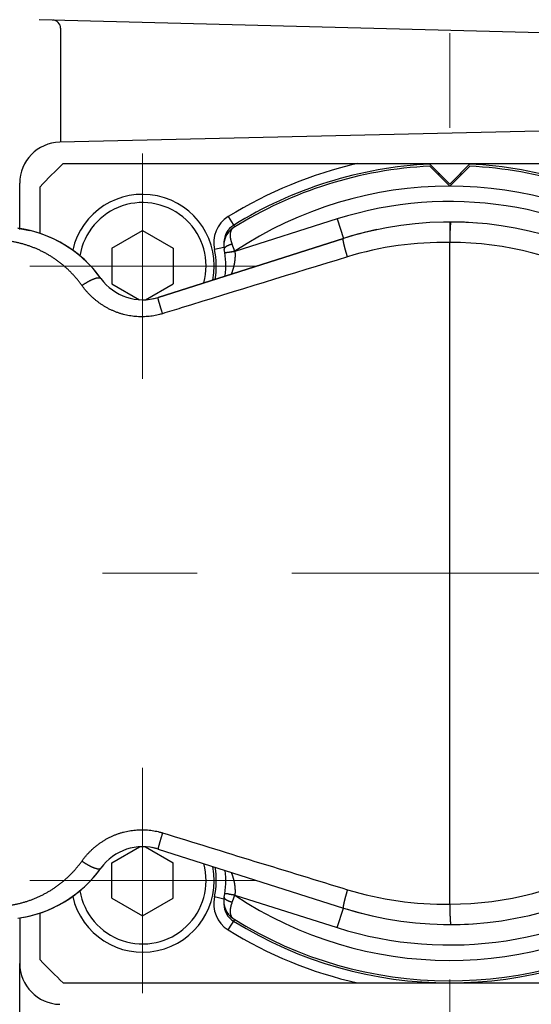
# Model space of a CAD drawing. Header units: millimetres. Extents: x 0 to 1735, y 0 to 1188.
# Tile 28 of 139: x 799 to 824, y 359 to 407. Entities that reach past the tile are written whole.
import ezdxf

# ---------------------------------------------------------------- set-up
doc = ezdxf.new("R2010")
doc.units = ezdxf.units.MM
doc.header["$LTSCALE"] = 0.727559
doc.linetypes.add('CENTER', pattern=[50.8, 31.75, -6.35, 6.35, -6.35])
for name, color, linetype in [('NoLayerName_001', 7, 'Continuous'), ('NoLayerName_004', 7, 'Continuous'), ('NoLayerName_007', 7, 'Continuous')]:
    doc.layers.add(name, color=color, linetype=linetype)
doc.styles.get("Standard").update_dxf_attribs({"font": 'txt', "bigfont": 'extfont2'})
doc.dimstyles.get("Standard").update_dxf_attribs({"dimtxt": 2.5, "dimasz": 2.5, "dimexe": 1, "dimexo": 1, "dimtad": 1, "dimdec": 3, "dimzin": 0, "dimdsep": 46, "dimtxsty": 'Standard', "dimcen": 2.5, "dimadec": 3, "dimazin": 0, "dimtfac": 0.75, "dimtdec": 3, "dimtmove": 0, "dimatfit": 3, "dimfxl": 1, "dimarcsym": 0})

# ---------------------------------------------------------------- blocks, each defined once
blk = doc.blocks.new('DIM_0006')
at = {"color": 3, "linetype": 'Continuous', "lineweight": 13}
blk.add_arc((47.298, 51.298), 47.298, 0, 270, dxfattribs=at)
blk = doc.blocks.new('_OPEN30')
at = {"color": 0, "linetype": 'ByBlock', "lineweight": -2}
for p, q in [((-1, 0.267949), (0, 0)), ((0, 0), (-1, -0.267949)), ((0, 0), (-1, 0))]:
    blk.add_line(p, q, dxfattribs=at)
blk = doc.blocks.new('*D128')
at = {"layer": 'Defpoints', "color": 0}
for p in [(789.876, 380), (789.976, 380), (820, 337.169), (820, 337.069), (775.496, 302.917)]:
    blk.add_point(p, dxfattribs=at)
at = {"layer": 'NoLayerName_001', "color": 0, "linetype": 'Continuous', "lineweight": 13}
for p, q in [((785.876, 380), (726.993, 380)), ((820, 333.069), (820, 286.993))]:
    blk.add_line(p, q, dxfattribs=at)
blk.add_arc((820, 380), 89.007, 183.86305, 266.13695, dxfattribs=at)
at = {"layer": 'NoLayerName_001', "color": 0, "lineweight": 13, "xscale": 6, "yscale": 6, "zscale": 6}
for p, rotation in [((730.993, 380), 91.93152412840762), ((820, 290.993), 358.0684758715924)]:
    blk.add_blockref('_OPEN30', p, dxfattribs=dict(at, rotation=rotation))
at = {"layer": 'NoLayerName_001', "color": 0, "lineweight": 13, "insert": (759.844, 330.612), "char_height": 14, "attachment_point": 5, "rotation": 309.3857}
blk.add_mtext('\\W0.8000;90%%d', dxfattribs=at)

msp = doc.modelspace()

# ---------------------------------------------------------------- linework, layer by layer
at = {"layer": 'NoLayerName_001', "color": 4, "linetype": 'CENTER', "lineweight": 13}
for p, q in [((820, 337.0690801), (820, 411.39703013)), ((872.34296509, 380), (745.87551332, 380))]:
    msp.add_line(p, q, dxfattribs=at)
at = {"layer": 'NoLayerName_001', "color": 7, "linetype": 'Continuous', "lineweight": 25}
for p, q in [((844.02617695, 405.87331991), (799.94730343, 407.02756583)), ((801, 406.61033725), (801, 401.04651163)), ((803.5, 395.8660254), (805, 396.73205081)), ((805, 396.73205081), (806.5, 395.8660254)), ((803.5, 395.8660254), (803.5, 394.1339746)), ((806.5, 395.8660254), (806.5, 394.1339746)), ((803.5, 394.1339746), (804.85009217, 393.35449852)), ((805.14990783, 393.35449852), (806.5, 394.1339746)), ((803.5, 365.8660254), (804.85009217, 366.64550148)), ((805.14990783, 366.64550148), (806.5, 365.8660254)), ((803.5, 364.1339746), (803.5, 365.8660254)), ((806.5, 364.1339746), (806.5, 365.8660254)), ((803.5, 364.1339746), (805, 363.26794919)), ((805, 363.26794919), (806.5, 364.1339746)), ((799, 295.76832751), (799, 360.95402913))]:
    msp.add_line(p, q, dxfattribs=at)
at = {"layer": 'NoLayerName_001', "color": 4, "linetype": 'Continuous', "lineweight": 25}
for p, q in [((846.95350094, 402.1151977), (800.95350094, 401.04543025)), ((799, 396.79037851), (799, 399.04597087)), ((799, 363.17331742), (799, 360.95402913))]:
    msp.add_line(p, q, dxfattribs=at)
at = {"layer": 'NoLayerName_001', "color": 110, "linetype": 'CENTER', "lineweight": 13}
for p, q in [((805, 389.5), (805, 400.5)), ((799.5, 395), (810.5, 395)), ((805, 370.5), (805, 359.5)), ((799.5, 365), (810.5, 365))]:
    msp.add_line(p, q, dxfattribs=at)
at = {"layer": 'NoLayerName_001', "color": 7, "linetype": 'Continuous', "lineweight": 25}
for centre, radius, start, end in [((800.6, 406.61033725), 0.4, 0, 88.5), ((805, 395), 3.5, 348.767041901, 167.197430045), ((805, 395), 3.1, 344.603660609, 170.694383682), ((805, 365), 3.5, 192.802569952, 11.2329581), ((805, 365), 3.1, 189.305616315, 15.396339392)]:
    msp.add_arc(centre, radius, start, end, dxfattribs=at)
at = {"layer": 'NoLayerName_001', "color": 4, "linetype": 'Continuous', "lineweight": 25}
for centre, start, end in [((801, 399.04597087), 91.332219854, 180), ((801, 360.95402913), 180, 268.667780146)]:
    msp.add_arc(centre, 2, start, end, dxfattribs=at)
at = {"layer": 'NoLayerName_004', "color": 6, "linetype": 'Continuous', "lineweight": 25}
for p, q in [((798.90381302, 396.84455878), (799.48244782, 396.73619825)), ((814.80337836, 396.34373346), (805.75752502, 393.46753157)), ((820, 363.85), (820, 396.15)), ((805.75752502, 366.53246843), (814.80337836, 363.65626654)), ((798.90381314, 363.15544124), (799.46641546, 363.26))]:
    msp.add_line(p, q, dxfattribs=at)
for centre, radius, start, end in [((820, 380), 17.15, 32.330944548, 107.638481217), ((798.09004342, 390.9), 6, 35.616206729, 82.216343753), ((819.70268727, 380.07584517), 16.0766123, 88.940340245, 106.989534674), ((820, 380), 16.15, 32.330944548, 90), ((805, 395.85), 2.5, 215.616206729, 287.638481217), ((820, 380), 16.15, 270, 327.799932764), ((820, 380), 17.15, 252.361518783, 327.799932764), ((2035.17897391, 4348.59153732), 4166.70347644, 252.8420799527, 252.9719926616), ((805, 364.15), 2.5, 72.361518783, 144.383793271), ((798.09004342, 369.1), 6, 277.783657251, 324.383793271), ((819.70268712, 379.92415376), 16.07661122, 253.010464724, 271.059660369)]:
    msp.add_arc(centre, radius, start, end, dxfattribs=at)
for points, knots in [([(820.05172525, 397.149922), (820.04895532, 397.14511562), (820.04207706, 397.136151), (820.04001806, 397.11925926), (820.03671268, 397.10300542), (820.03446155, 397.08633155), (820.03242383, 397.06976327), (820.03058628, 397.05317156), (820.02889629, 397.0365343), (820.02734251, 397.01985621), (820.02590461, 397.00315288), (820.02456529, 396.98643798), (820.02330444, 396.96972248), (820.02211384, 396.95301133), (820.02098938, 396.93630461), (820.01992569, 396.91960075), (820.01891771, 396.90289812), (820.01796029, 396.88619513), (820.01704835, 396.86949017), (820.01617657, 396.8527819), (820.01534072, 396.83606964), (820.01453973, 396.81935333), (820.01377208, 396.80263344), (820.01279115, 396.78033544), (820.01164141, 396.75245762), (820.01037285, 396.71899932), (820.00920367, 396.68553828), (820.00812497, 396.65207623), (820.00712958, 396.61861343), (820.00620975, 396.58514954), (820.00521651, 396.54610656), (820.00418016, 396.50148309), (820.00325708, 396.45685655), (820.00253596, 396.41780606), (820.00197796, 396.38433286), (820.00148159, 396.3508586), (820.00104674, 396.3173835), (820.00068145, 396.28390769), (820.00037835, 396.25043136), (820.00025292, 396.22811331), (820.00018063, 396.21695438)], [0, 0, 0, 0, 0.01664223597, 0.03295266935, 0.04991359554, 0.06667326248, 0.08332870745, 0.10001776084, 0.11674477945, 0.13349862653, 0.15026767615, 0.16703988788, 0.18380377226, 0.20055650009, 0.21730025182, 0.23403720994, 0.25076950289, 0.26749920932, 0.28422836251, 0.30095894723, 0.31769215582, 0.33442776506, 0.3511653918, 0.36790464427, 0.40138640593, 0.43486977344, 0.46835150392, 0.50183063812, 0.53530795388, 0.56878421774, 0.6022601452, 0.65247474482, 0.70269056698, 0.73616824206, 0.76964612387, 0.8031240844, 0.83660200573, 0.87007981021, 0.90355746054, 0.93703495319, 0.93703495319, 0.93703495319, 0.93703495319]), ([(802.03794508, 394.05051846), (802.00600077, 394.09378546), (801.94304194, 394.1810737), (801.84283026, 394.30773628), (801.73925179, 394.43176413), (801.63179497, 394.5525686), (801.52074272, 394.67014142), (801.40616466, 394.78431844), (801.28818815, 394.89497825), (801.16691858, 395.001988), (801.0424728, 395.10523916), (800.91497251, 395.204645), (800.78453314, 395.30011912), (800.65127064, 395.39157598), (800.51530074, 395.47892984), (800.37673927, 395.562095), (800.23570232, 395.64098536), (800.09230861, 395.71551435), (799.94668605, 395.78560745), (799.79896364, 395.85118872), (799.64927078, 395.91218214), (799.49773685, 395.96851172), (799.34449116, 396.02010109), (799.18966387, 396.06687506), (799.03339342, 396.10875088), (798.87584383, 396.14566898), (798.71719966, 396.17759073), (798.55765093, 396.2044503), (798.39739071, 396.22625905), (798.23660267, 396.24274453), (798.07550522, 396.25469094), (797.96790589, 396.25752781), (797.9141615, 396.25958552)], [0, 0, 0, 0, 0.1613451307, 0.3228222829, 0.4844053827, 0.6460674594, 0.8077811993, 0.9695194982, 1.1312560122, 1.2929663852, 1.4546419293, 1.6162874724, 1.7779079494, 1.9395082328, 2.1010935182, 2.2626697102, 2.4242438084, 2.5858228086, 2.7474099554, 2.9090083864, 3.0706225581, 3.2322586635, 3.3939250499, 3.5556326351, 3.7173937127, 3.8791957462, 4.0410038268, 4.2027829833, 4.364499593, 4.5261220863, 4.6876216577, 4.8489729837, 4.8489729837, 4.8489729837, 4.8489729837]), ([(814.79550937, 396.28312661), (814.7951426, 396.28971318), (814.79458753, 396.30359282), (814.79232996, 396.32522594), (814.80056988, 396.33759368), (814.80337837, 396.34373344)], [0, 0, 0, 0, 0.019790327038, 0.042224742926, 0.062479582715, 0.062479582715, 0.062479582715, 0.062479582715]), ([(815.00514906, 395.45084419), (815.00112324, 395.46388917), (814.99304057, 395.48997093), (814.9811002, 395.52915143), (814.97124632, 395.56183266), (814.9634344, 395.58799951), (814.9576101, 395.60763479), (814.95182164, 395.62728021), (814.94606962, 395.64693565), (814.94035481, 395.66660102), (814.93467791, 395.68627623), (814.92903965, 395.70596119), (814.92344076, 395.72565581), (814.91788197, 395.74536), (814.91236398, 395.76507366), (814.90688758, 395.78479676), (814.90145313, 395.80452958), (814.8960625, 395.82427354), (814.89071813, 395.84403088), (814.88542221, 395.86380404), (814.880177, 395.88359548), (814.87498472, 395.90340767), (814.8698476, 395.92324306), (814.86476803, 395.94310356), (814.8597491, 395.96298805), (814.85479575, 395.98289187), (814.84991378, 396.00280719), (814.84510919, 396.02272545), (814.84038787, 396.04263808), (814.8357561, 396.06253663), (814.83121737, 396.0824181), (814.8267773, 396.10229798), (814.8224569, 396.12221443), (814.81827154, 396.14221747), (814.81423705, 396.16235858), (814.8103705, 396.18268125), (814.80670237, 396.20315371), (814.80328345, 396.22363657), (814.80022749, 396.24389469), (814.79750907, 396.26368198), (814.79620677, 396.27672884), (814.79550937, 396.28312661)], [0, 0, 0, 0, 0.04095616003, 0.08191622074, 0.12287824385, 0.14335940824, 0.16384036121, 0.184320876, 0.20480072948, 0.22527970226, 0.24575757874, 0.26623414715, 0.2867091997, 0.30718253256, 0.32765394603, 0.34812324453, 0.36859033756, 0.38905632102, 0.4095230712, 0.42999249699, 0.45046652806, 0.47094711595, 0.49143623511, 0.51193588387, 0.53244640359, 0.55296045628, 0.57346853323, 0.5939611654, 0.61442892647, 0.63486243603, 0.65525250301, 0.67560763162, 0.69597119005, 0.71639104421, 0.73691562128, 0.75759397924, 0.77845156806, 0.79931003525, 0.81988995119, 0.839913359, 0.85922035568, 0.85922035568, 0.85922035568, 0.85922035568]), ([(820.00018063, 396.21695438), (820.00013588, 396.20579535), (820.0000171, 396.18347738), (820.00001546, 396.16115909), (820, 396.15)], [0, 0, 0, 0, 0.033477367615, 0.066954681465, 0.066954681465, 0.066954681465, 0.066954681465]), ([(815.00514906, 395.45084419), (812.29596301, 394.61810448), (809.28476992, 393.69604038), (806.27576875, 392.76686015), (805.97485767, 392.67397771)], [0, 0, 0, 0, 8.5028407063, 9.4476008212, 9.4476008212, 9.4476008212, 9.4476008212]), ([(802.03794508, 394.05051846), (802.04599481, 394.05609814), (802.06206383, 394.06730511), (802.08636185, 394.08383805), (802.11077834, 394.10020323), (802.13533266, 394.11636723), (802.16001784, 394.13233449), (802.18483399, 394.14809929), (802.2097793, 394.16365863), (802.23485247, 394.1790088), (802.26005209, 394.19414627), (802.28537678, 394.20906741), (802.31082506, 394.22376883), (802.33639586, 394.23824635), (802.36208671, 394.25249878), (802.38790271, 394.26651256), (802.41385916, 394.28025614), (802.43996956, 394.29370149), (802.46624792, 394.30681968), (802.49270813, 394.319582), (802.51936413, 394.33195969), (802.54622981, 394.34392398), (802.57331913, 394.35544604), (802.60064591, 394.36649732), (802.62822207, 394.37704725), (802.65603221, 394.3870604), (802.68402951, 394.39646527), (802.71213185, 394.40517097), (802.74025048, 394.41306595), (802.76838184, 394.42013221), (802.79682588, 394.42607029), (802.82616748, 394.43027649), (802.85675117, 394.43221448), (802.88819468, 394.43151832), (802.91869816, 394.42625248), (802.94778296, 394.41588973), (802.96061978, 394.40059563), (802.96765733, 394.39411586)], [0, 0, 0, 0, 0.0293833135, 0.0587725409, 0.0881663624, 0.1175635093, 0.146962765, 0.176362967, 0.2057630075, 0.2351618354, 0.2645584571, 0.2939519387, 0.3233414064, 0.3527260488, 0.382105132, 0.4114785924, 0.4408476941, 0.4702147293, 0.499583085, 0.5289573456, 0.5583433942, 0.5877485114, 0.6171814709, 0.6466526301, 0.6761740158, 0.7057520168, 0.7353199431, 0.7647708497, 0.7940020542, 0.822927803, 0.8517718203, 0.8811405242, 0.9117574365, 0.9436693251, 0.9751053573, 1.0048375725, 1.0335365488, 1.0335365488, 1.0335365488, 1.0335365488]), ([(805.97485963, 392.67397405), (805.9274036, 392.66046567), (805.83282345, 392.63190043), (805.68836303, 392.59818696), (805.54258111, 392.56992488), (805.39551465, 392.54814136), (805.24756747, 392.53260948), (805.09904488, 392.52344007), (804.95027824, 392.5206502), (804.80158172, 392.52429522), (804.65325025, 392.5343686), (804.50554604, 392.5507752), (804.35871548, 392.57343616), (804.21300401, 392.60226855), (804.068657, 392.63719063), (803.92592001, 392.67812082), (803.78503726, 392.72497658), (803.64625139, 392.77768234), (803.50977865, 392.83610845), (803.37582365, 392.90011949), (803.24459021, 392.96958297), (803.11628181, 393.04436581), (802.9911024, 393.12433567), (802.86925472, 393.20935839), (802.75094994, 393.29930396), (802.63638705, 393.39400524), (802.52572769, 393.49323834), (802.41916274, 393.59679957), (802.31681283, 393.70443203), (802.21905549, 393.81606808), (802.12531293, 393.93093753), (802.06743506, 394.0109682), (802.03794497, 394.05051869)], [0, 0, 0, 0, 0.1480235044, 0.2963009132, 0.4447847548, 0.593422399, 0.7421582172, 0.8909357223, 1.0396996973, 1.1883992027, 1.3370191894, 1.4855811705, 1.6341020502, 1.7825927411, 1.9310595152, 2.0795053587, 2.2279313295, 2.3763401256, 2.524746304, 2.6731644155, 2.8216043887, 2.9700727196, 3.1185736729, 3.2671104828, 3.415686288, 3.564292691, 3.712900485, 3.8614733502, 4.0099705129, 4.1583482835, 4.3065615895, 4.4545655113, 4.4545655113, 4.4545655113, 4.4545655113]), ([(805.97485963, 392.67397405), (805.96943331, 392.69147053), (805.95855468, 392.72645547), (805.94239252, 392.77898128), (805.92632835, 392.83153755), (805.91171122, 392.87974743), (805.89851461, 392.92360202), (805.88671476, 392.9630932), (805.87499658, 393.00260755), (805.86465934, 393.03775443), (805.85567822, 393.06852754), (805.84802643, 393.09492016), (805.84042379, 393.12132959), (805.83287343, 393.14775581), (805.82538421, 393.17419867), (805.81796526, 393.2006566), (805.81062618, 393.22712807), (805.80458223, 393.24920141), (805.79979827, 393.26687032), (805.79623855, 393.28013066), (805.79270897, 393.29340358), (805.78921183, 393.30669231), (805.78574927, 393.32000006), (805.78232395, 393.33332953), (805.77893834, 393.34667875), (805.77560868, 393.36004289), (805.77235429, 393.37341235), (805.76919586, 393.3867756), (805.7661481, 393.40012394), (805.76323701, 393.41349072), (805.76040906, 393.42699573), (805.75820514, 393.44046427), (805.75531988, 393.45402604), (805.75708766, 393.46302503), (805.75751234, 393.46757149)], [0, 0, 0, 0, 0.05495585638, 0.1099117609, 0.16486819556, 0.21982533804, 0.26104291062, 0.30225946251, 0.34347438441, 0.38468867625, 0.41216592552, 0.4396450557, 0.46712697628, 0.49461175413, 0.52209606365, 0.54957578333, 0.57704685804, 0.60450594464, 0.61823315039, 0.63196210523, 0.6456954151, 0.65943570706, 0.67318563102, 0.68694786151, 0.70072329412, 0.71450108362, 0.72826582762, 0.74200237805, 0.75569591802, 0.7693375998, 0.78305407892, 0.79704403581, 0.81041556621, 0.82411432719, 0.82411432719, 0.82411432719, 0.82411432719]), ([(802.03794521, 365.9494818), (802.06743543, 365.98903205), (802.12531353, 366.06906222), (802.21905648, 366.1839308), (802.31681418, 366.29556598), (802.4191644, 366.4031977), (802.52572962, 366.50675847), (802.63638921, 366.60599152), (802.75095229, 366.70069329), (802.86925712, 366.79064002), (802.99110482, 366.87566433), (803.11628421, 366.95563587), (803.24459251, 367.03042011), (803.37582576, 367.09988437), (803.50978045, 367.1638952), (803.64625273, 367.22231978), (803.78503802, 367.27502234), (803.92592023, 367.32187291), (804.06865669, 367.36279689), (804.21300328, 367.39771272), (804.35871457, 367.42653985), (804.5055453, 367.44919752), (804.65325018, 367.46560384), (804.80158294, 367.47568085), (804.9502814, 367.47933482), (805.0990506, 367.47655771), (805.24757593, 367.467402), (805.39552533, 367.45188212), (805.54259289, 367.43010639), (805.68837391, 367.40184466), (805.83283158, 367.3681236), (805.92740574, 367.33954102), (805.97485938, 367.32602549)], [0, 0, 0, 0, 0.1480035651, 0.2962164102, 0.4445937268, 0.5930905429, 0.7416632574, 0.8902711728, 1.0388780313, 1.1874546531, 1.3359924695, 1.4844943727, 1.6329633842, 1.7814035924, 1.929821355, 2.078226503, 2.2266335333, 2.3750571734, 2.5235006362, 2.6719654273, 2.820454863, 2.9689754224, 3.1175380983, 3.266159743, 3.414861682, 3.5636282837, 3.7124078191, 3.8611445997, 4.0097820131, 4.1582646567, 4.3065404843, 4.454562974, 4.454562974, 4.454562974, 4.454562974]), ([(805.97485766, 367.32602229), (805.96943172, 367.30852676), (805.95855385, 367.27354373), (805.9423928, 367.22102078), (805.92632972, 367.16846737), (805.91171358, 367.12026013), (805.89851786, 367.07640793), (805.88671879, 367.03691891), (805.87500139, 366.99740672), (805.86466482, 366.96226177), (805.8556843, 366.93149034), (805.84803301, 366.90509917), (805.84043086, 366.87869119), (805.832881, 366.85226642), (805.82539227, 366.82582501), (805.81797379, 366.79936854), (805.81063518, 366.77289852), (805.80459162, 366.7508264), (805.79980796, 366.73315847), (805.79624846, 366.71989886), (805.79271911, 366.70662667), (805.7892222, 366.69333868), (805.78575986, 366.68003166), (805.78233477, 366.66670292), (805.77894938, 366.65335444), (805.77561994, 366.63999103), (805.77236576, 366.62662229), (805.76920752, 366.61325978), (805.76615996, 366.59991217), (805.76324905, 366.58654614), (805.76042125, 366.5730419), (805.75821761, 366.55957407), (805.75533233, 366.54601307), (805.75710029, 366.53701462), (805.75752502, 366.53246845)], [0, 0, 0, 0, 0.05495279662, 0.10990564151, 0.1648590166, 0.21981309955, 0.26102837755, 0.30224263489, 0.3434552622, 0.38466725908, 0.41214297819, 0.43962057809, 0.4671009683, 0.49458421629, 0.52206699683, 0.54954518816, 0.5770147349, 0.60447229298, 0.61819873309, 0.63192692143, 0.64565946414, 0.65939898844, 0.67314814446, 0.68690960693, 0.70068427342, 0.71446130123, 0.72822528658, 0.74196107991, 0.75565386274, 0.76929478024, 0.78301046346, 0.79699965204, 0.8103704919, 0.82406839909, 0.82406839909, 0.82406839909, 0.82406839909]), ([(797.91416149, 363.74041447), (797.96790589, 363.7424722), (798.07550521, 363.74530912), (798.23660266, 363.75725557), (798.3973907, 363.77374106), (798.55765092, 363.7955498), (798.71719966, 363.82240936), (798.87584383, 363.85433108), (799.03339342, 363.89124915), (799.18966387, 363.93312495), (799.34449116, 363.9798989), (799.49773685, 364.03148827), (799.64927078, 364.08781784), (799.79896364, 364.14881126), (799.94668605, 364.21439253), (800.09230862, 364.28448564), (800.23570233, 364.35901463), (800.37673928, 364.43790499), (800.51530075, 364.52107016), (800.65127065, 364.60842402), (800.78453315, 364.69988088), (800.91497252, 364.79535499), (801.04247281, 364.89476083), (801.16691859, 364.99801199), (801.28818817, 365.10502174), (801.40616468, 365.21568155), (801.52074275, 365.32985856), (801.631795, 365.44743139), (801.73925182, 365.56823586), (801.84283029, 365.69226371), (801.94304196, 365.8189263), (802.00600078, 365.90621454), (802.03794509, 365.94948155)], [0, 0, 0, 0, 0.1613513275, 0.3228509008, 0.484473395, 0.6461900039, 0.8079691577, 0.9697772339, 1.1315792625, 1.2933403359, 1.4550479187, 1.6167143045, 1.7783504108, 1.9399645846, 2.1015630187, 2.2631501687, 2.4247291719, 2.586303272, 2.7478794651, 2.9094647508, 3.0710650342, 3.2326855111, 3.3943310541, 3.5560065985, 3.7177169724, 3.8794534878, 4.0411917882, 4.2029055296, 4.3645676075, 4.5261507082, 4.6876278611, 4.8489729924, 4.8489729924, 4.8489729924, 4.8489729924]), ([(802.03794521, 365.9494818), (802.04599497, 365.94390208), (802.06206405, 365.93269502), (802.08636216, 365.91616197), (802.11077874, 365.89979667), (802.13533316, 365.88363255), (802.16001844, 365.86766518), (802.18483468, 365.85190026), (802.20978009, 365.8363408), (802.23485337, 365.82099053), (802.26005309, 365.80585295), (802.28537788, 365.79093169), (802.31082626, 365.77623016), (802.33639716, 365.76175253), (802.36208812, 365.7475), (802.38790423, 365.73348611), (802.41386078, 365.71974243), (802.43997129, 365.70629698), (802.46624976, 365.69317868), (802.49271008, 365.68041626), (802.51936619, 365.66803848), (802.54623199, 365.65607409), (802.57332142, 365.64455193), (802.60064832, 365.63350056), (802.6282246, 365.62295053), (802.65603486, 365.61293728), (802.68403228, 365.60353232), (802.71213475, 365.59482653), (802.7402535, 365.58693146), (802.76838498, 365.57986511), (802.79682914, 365.57392695), (802.82617088, 365.56972067), (802.85675472, 365.5677826), (802.88819839, 365.56847868), (802.91870205, 365.57374446), (802.94778702, 365.58410719), (802.96062392, 365.59940135), (802.96766151, 365.60588115)], [0, 0, 0, 0, 0.0293834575, 0.058772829, 0.0881667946, 0.1175640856, 0.1469634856, 0.1763638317, 0.2057640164, 0.2351629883, 0.2645597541, 0.2939533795, 0.323342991, 0.3527277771, 0.3821070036, 0.4114806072, 0.4408498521, 0.4702170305, 0.4995855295, 0.5289599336, 0.5583461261, 0.5877513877, 0.617184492, 0.6466557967, 0.6761773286, 0.7057554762, 0.7353235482, 0.7647745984, 0.7940059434, 0.822931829, 0.8517759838, 0.8811448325, 0.911761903, 0.943673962, 0.975110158, 1.004842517, 1.0335416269, 1.0335416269, 1.0335416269, 1.0335416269]), ([(815.00514896, 364.54915575), (815.00112316, 364.53611081), (814.99304051, 364.51002913), (814.9811002, 364.47084875), (814.97124634, 364.43816761), (814.96343446, 364.41200084), (814.95761018, 364.39236562), (814.95182174, 364.37272025), (814.94606974, 364.35306487), (814.94035495, 364.33339956), (814.93467807, 364.31372441), (814.92903983, 364.29403951), (814.92344097, 364.27434495), (814.91788219, 364.25464082), (814.91236423, 364.23492722), (814.90688784, 364.21520418), (814.90145342, 364.19547141), (814.8960628, 364.17572752), (814.89071845, 364.15597024), (814.88542255, 364.13619713), (814.88017736, 364.11640575), (814.8749851, 364.09659362), (814.869848, 364.07675829), (814.86476845, 364.05689785), (814.85974954, 364.03701342), (814.85479621, 364.01710965), (814.84991426, 363.99719439), (814.84510968, 363.97727619), (814.84038838, 363.95736362), (814.83575663, 363.93746513), (814.83121791, 363.91758372), (814.82677786, 363.8977039), (814.82245748, 363.87778751), (814.81827213, 363.85778453), (814.81423766, 363.83764349), (814.81037113, 363.81732088), (814.80670303, 363.79684847), (814.80328414, 363.77636567), (814.80022819, 363.7561076), (814.79750978, 363.73632036), (814.79620747, 363.72327355), (814.79551007, 363.71687581)], [0, 0, 0, 0, 0.0409560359, 0.0819159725, 0.12287787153, 0.14335897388, 0.16383986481, 0.18432031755, 0.20480010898, 0.22527901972, 0.24575683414, 0.26623334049, 0.28670833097, 0.30718160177, 0.32765295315, 0.34812218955, 0.36858922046, 0.38905514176, 0.40952182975, 0.42999119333, 0.45046516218, 0.47094568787, 0.49143474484, 0.51193433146, 0.5324447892, 0.55295878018, 0.5734667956, 0.59395936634, 0.61442706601, 0.63486051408, 0.65525051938, 0.67560558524, 0.69596907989, 0.71638886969, 0.73691338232, 0.7575916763, 0.77844920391, 0.7993076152, 0.81988747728, 0.83991082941, 0.85921775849, 0.85921775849, 0.85921775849, 0.85921775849]), ([(814.79551007, 363.71687581), (814.7951433, 363.71028926), (814.79458821, 363.69640968), (814.79233073, 363.67477661), (814.8005707, 363.66240895), (814.80337921, 363.65626922)], [0, 0, 0, 0, 0.019790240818, 0.042224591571, 0.062479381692, 0.062479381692, 0.062479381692, 0.062479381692]), ([(820, 363.85), (820.00001547, 363.83884091), (820.00002469, 363.81652266), (820.00016877, 363.78304553), (820.00038412, 363.74956871), (820.00067994, 363.71609234), (820.00104719, 363.68261655), (820.00148153, 363.64914147), (820.00197804, 363.61566722), (820.00253602, 363.58219402), (820.00325717, 363.54314355), (820.00418026, 363.49851702), (820.00521664, 363.45389357), (820.0062099, 363.41485059), (820.00712975, 363.38138672), (820.00812516, 363.34792393), (820.00920387, 363.31446189), (820.01037306, 363.28100086), (820.01164162, 363.24754258), (820.01279136, 363.21966476), (820.0137723, 363.19736677), (820.01453994, 363.18064689), (820.01534094, 363.16393058), (820.0161768, 363.14721833), (820.01704859, 363.13051006), (820.01796054, 363.11380511), (820.01891799, 363.09710213), (820.019926, 363.08039951), (820.02098973, 363.06369565), (820.02211425, 363.04698894), (820.02330492, 363.0302778), (820.02456586, 363.01356231), (820.02590532, 362.99684744), (820.02734326, 362.98014407), (820.0288974, 362.96346618), (820.03058658, 362.94682826), (820.03242759, 362.93023907), (820.03445268, 362.91366147), (820.03675148, 362.89702278), (820.03885917, 362.88597926), (820.03984733, 362.88041264)], [0, 0, 0, 0, 0.0334773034, 0.06695466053, 0.10043214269, 0.13390978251, 0.16738757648, 0.20086548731, 0.23434343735, 0.26782130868, 0.30129897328, 0.35151477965, 0.40172936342, 0.43520528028, 0.46868153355, 0.50215883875, 0.53563796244, 0.56911968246, 0.60260303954, 0.63608479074, 0.65282403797, 0.66956165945, 0.68629726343, 0.70303046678, 0.71976104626, 0.73649019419, 0.75321989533, 0.76995218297, 0.78668913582, 0.8034328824, 0.82018560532, 0.8369494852, 0.85372169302, 0.87049073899, 0.88724458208, 0.90397159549, 0.92066064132, 0.93731607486, 0.95407573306, 0.9710366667, 0.9710366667, 0.9710366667, 0.9710366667]), ([(820.03984733, 362.88041264), (820.04103686, 362.87510756), (820.0419151, 362.86379503), (820.04895545, 362.85488447), (820.05172522, 362.850078)], [0, 0, 0, 0, 0.016310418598, 0.032952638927, 0.032952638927, 0.032952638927, 0.032952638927])]:
    msp.add_open_spline(points, degree=3, knots=knots, dxfattribs=at)
at = {"layer": 'NoLayerName_007', "color": 6, "linetype": 'Continuous', "lineweight": 25}
for p, q in [((801.12541391, 400), (838.87458609, 400)), ((819, 400), (820, 399)), ((821, 400), (820, 399)), ((820, 398.9), (819.02395089, 399.87604911)), ((820.97604911, 399.87604911), (820, 398.9)), ((800, 396.58495278), (800, 398.87458609)), ((809.1797342, 397.41183069), (809.4976705, 396.90021174)), ((814.50036835, 397.29672084), (809.50774374, 395.70927565)), ((814.50036835, 397.29672084), (814.80337836, 396.34373346)), ((805.75752502, 393.46753157), (814.80337836, 396.34373346)), ((808.96723038, 395.90796089), (808.50926657, 395.80314892)), ((809.1552717, 395.66309483), (809.0131303, 395.63593033)), ((809.50618794, 395.71909376), (809.1552717, 395.66309483)), ((805.75752502, 366.53246843), (814.80337836, 363.65626654)), ((808.96897524, 364.09163977), (808.50926656, 364.19685108)), ((809.15250823, 364.34661925), (809.0131303, 364.36406967)), ((809.50774374, 364.29072435), (809.15250823, 364.34661925)), ((809.50774374, 364.29072435), (814.50036835, 362.70327916)), ((814.50036835, 362.70327916), (814.80337836, 363.65626654)), ((800, 361.12541391), (800, 363.41504722)), ((809.1797342, 362.58816931), (809.49778981, 363.09998025)), ((801.12541391, 360), (838.87458609, 360))]:
    msp.add_line(p, q, dxfattribs=at)
for centre, radius, start, end in [((820, 380), 27.5, 133.341758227, 136.658241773), ((820, 380), 20.5, 102.680383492, 121.858133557), ((820, 380), 20, 92.797613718, 121.858133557), ((820, 380), 20, 58.141866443, 87.202386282), ((820, 380), 19.9, 92.811353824, 122.084916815), ((820, 380), 19.5, 91.450907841, 91.729897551), ((820, 380), 19.5, 88.27011717, 88.549092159), ((820, 380), 19.9, 58.280820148, 87.188646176), ((820, 380), 18.9, 56.481139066, 123.726430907), ((820, 380), 18.15, 54.88858889, 107.638481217), ((809.97146097, 396.1377943), 1.49999738, 121.858133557, 192.890995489), ((820, 380), 17.15, 85.576492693, 91.006085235), ((798.09004342, 390.9), 6, 77.726678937, 78.874347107), ((798.09004342, 390.9), 6, 35.616206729, 76.586295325), ((809.96078201, 396.01324771), 1, 122.084916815, 191.543969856), ((809.97146097, 396.1377943), 1, 121.85813356, 178.685892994), ((820, 380), 17.15, 101.98302233, 107.638481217), ((805, 395), 3.59999947, 349.647225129, 12.890995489), ((805, 395), 4.06320344, 353.251051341, 11.543969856), ((792.96525056, 389.4364065), 17.69391897, 20.798106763, 21.99868958), ((805, 395), 4.56317035, 8.941950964, 9.0667638), ((805, 395.85), 2.5, 280.5205275, 287.638481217), ((805, 364.15), 2.5, 72.361518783, 79.238125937), ((798.09004342, 369.1), 6, 281.125652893, 324.383793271), ((805, 365), 3.59999947, 347.109004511, 10.353130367), ((805, 365), 4.06320344, 348.456030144, 6.941700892), ((820, 380), 18.15, 252.361518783, 305.111409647), ((809.97146097, 363.8622057), 1.49999738, 167.109004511, 238.141866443), ((809.96078201, 363.98675229), 1, 168.456030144, 237.915083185), ((792.80256582, 370.62734371), 17.86863902, 338.007180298, 339.196023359), ((805, 365), 4.56316418, 350.933235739, 351.058049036), ((820, 380), 18.9, 236.27356914, 303.518860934), ((809.97146097, 363.8622057), 1, 181.300427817, 238.141866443), ((820, 380), 17.15, 252.361518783, 258.016984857), ((820, 380), 19.9, 237.915083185, 301.719179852), ((820, 380), 20, 238.141866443, 301.858133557), ((820, 380), 20.5, 238.141866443, 257.319616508), ((820, 380), 17.15, 268.993914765, 274.42975819), ((820, 380), 27.5, 223.341758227, 226.658241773)]:
    msp.add_arc(centre, radius, start, end, dxfattribs=at)
at = {"layer": 'NoLayerName_007', "color": 3, "linetype": 'Continuous', "lineweight": 13}
msp.add_arc((820, 380), 27.5, 223.341758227, 226.658241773, dxfattribs=at)
at = {"layer": 'NoLayerName_007', "color": 6, "linetype": 'Continuous', "lineweight": 25}
for points, knots in [([(809.42960645, 396.86050949), (809.42185981, 396.85499636), (809.4058627, 396.84454487), (809.38458484, 396.82517499), (809.36497913, 396.80402136), (809.34741923, 396.781012), (809.3319044, 396.75661289), (809.31852739, 396.73108352), (809.30725302, 396.70467523), (809.29793616, 396.6775714), (809.29042008, 396.64991146), (809.28454616, 396.62183354), (809.2801582, 396.59347478), (809.27709709, 396.56496442), (809.27521455, 396.53639516), (809.27445876, 396.50781672), (809.27476631, 396.47925441), (809.27607574, 396.45072873), (809.27832505, 396.42226023), (809.28145253, 396.39386942), (809.28539633, 396.36557679), (809.29009532, 396.33740206), (809.29548781, 396.30935888), (809.30154505, 396.28145984), (809.30824142, 396.25371279), (809.31555107, 396.22612403), (809.32344784, 396.19869973), (809.33190731, 396.17144674), (809.34089856, 396.14436933), (809.35041484, 396.11748137), (809.36035934, 396.09076094), (809.36743672, 396.0731263), (809.37091815, 396.06428999)], [0, 0, 0, 0, 0.02852446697, 0.05720515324, 0.08604299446, 0.11497775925, 0.14390263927, 0.17268867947, 0.20134432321, 0.22996346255, 0.25860172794, 0.28727742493, 0.31597610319, 0.34465516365, 0.37327312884, 0.40184694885, 0.43039938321, 0.45894639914, 0.48749757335, 0.51605652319, 0.54462135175, 0.57318509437, 0.60173880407, 0.63028388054, 0.65882431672, 0.68736247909, 0.71589917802, 0.74443374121, 0.77296408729, 0.80148679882, 0.82999719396, 0.85848939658, 0.85848939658, 0.85848939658, 0.85848939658]), ([(809.37091573, 396.06429365), (809.36641365, 396.06313126), (809.35740046, 396.06083868), (809.34393059, 396.05720543), (809.33049204, 396.05345296), (809.31709235, 396.04955845), (809.30373233, 396.04552538), (809.29041458, 396.04135019), (809.27714124, 396.03703123), (809.26391456, 396.03256631), (809.25073675, 396.02795339), (809.23761006, 396.02319038), (809.22453668, 396.0182753), (809.21151908, 396.01320576), (809.19855982, 396.00798144), (809.18566782, 396.00258934), (809.17285484, 395.9970133), (809.16013266, 395.99123823), (809.14751313, 395.98524878), (809.13500811, 395.97902967), (809.12262947, 395.97256561), (809.11038908, 395.96584126), (809.09829874, 395.95884143), (809.08637075, 395.95155044), (809.07462052, 395.94395758), (809.06307839, 395.93605015), (809.05179332, 395.92780982), (809.04082134, 395.91922105), (809.0302008, 395.91027276), (809.01998042, 395.90087698), (809.01031677, 395.89077293), (809.00135532, 395.87972593), (808.99333912, 395.86767045), (808.98660273, 395.85471013), (808.98187231, 395.84109713), (808.97919423, 395.82702462), (808.98067373, 395.81773456), (808.98100843, 395.81312738)], [0, 0, 0, 0, 0.01394915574, 0.02790010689, 0.04185261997, 0.05580653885, 0.06976178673, 0.08371836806, 0.09767637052, 0.11163596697, 0.12559741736, 0.13956107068, 0.15352736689, 0.16749683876, 0.18146981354, 0.19544439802, 0.2094181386, 0.22338937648, 0.23735733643, 0.25132220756, 0.2652852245, 0.27924874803, 0.29321634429, 0.30719286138, 0.32118406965, 0.3351816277, 0.34916024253, 0.36309721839, 0.37697460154, 0.39081378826, 0.40472683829, 0.41888188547, 0.43342898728, 0.4481000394, 0.46254859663, 0.47662294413, 0.49048091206, 0.49048091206, 0.49048091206, 0.49048091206]), ([(809.1552717, 395.66309483), (809.15371499, 395.66265807), (809.1506076, 395.66178354), (809.14594863, 395.6604885), (809.14129803, 395.659206), (809.13665032, 395.65793662), (809.13200058, 395.6566789), (809.12734375, 395.65543195), (809.12267481, 395.65419471), (809.11798872, 395.65296619), (809.11328045, 395.65174536), (809.10854496, 395.65053121), (809.10377723, 395.64932271), (809.09897227, 395.64811891), (809.09412868, 395.64691945), (809.08925347, 395.64572732), (809.08436216, 395.64455034), (809.07947602, 395.64339734), (809.07461674, 395.64227733), (809.06980601, 395.64119931), (809.06506551, 395.64017229), (809.06041693, 395.63920523), (809.05588193, 395.63830714), (809.05147457, 395.63748547), (809.04715824, 395.63673973), (809.04283284, 395.63606003), (809.03833755, 395.63541642), (809.03351426, 395.63480577), (809.02813153, 395.63409854), (809.02254559, 395.63373887), (809.01659585, 395.63215981), (809.01421314, 395.63506929), (809.0131303, 395.63593033)], [0, 0, 0, 0, 0.00485044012, 0.00968432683, 0.0145068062, 0.01932302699, 0.02413814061, 0.02895730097, 0.03378566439, 0.03862838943, 0.04349063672, 0.04837756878, 0.05329434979, 0.05824614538, 0.06323793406, 0.06826404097, 0.0733026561, 0.07833066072, 0.08332498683, 0.08826263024, 0.09312066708, 0.09787627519, 0.10250676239, 0.10698960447, 0.11132597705, 0.1156466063, 0.12012659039, 0.12494095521, 0.13026447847, 0.13627085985, 0.14231502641, 0.14646538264, 0.14646538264, 0.14646538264, 0.14646538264]), ([(809.50774374, 395.70927565), (809.49837129, 395.70781979), (809.47494278, 395.70416344), (809.44681368, 395.69987628), (809.4233924, 395.6961864), (809.40934921, 395.69392871), (809.38128076, 395.68929998), (809.35323712, 395.68450119), (809.32514661, 395.67994763), (809.31107859, 395.6777396), (809.29699141, 395.6756203), (809.28288534, 395.67360625), (809.26876148, 395.6717147), (809.25462101, 395.66996274), (809.24046511, 395.66836759), (809.22629493, 395.66694616), (809.21211165, 395.66571643), (809.19791647, 395.66469248), (809.18371039, 395.66390292), (809.1694953, 395.66332217), (809.16001237, 395.66319203), (809.1552717, 395.66309483)], [0, 0, 0, 0, 0.02845454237, 0.07113630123, 0.08536147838, 0.09958490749, 0.11380671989, 0.17070399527, 0.18493761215, 0.19917795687, 0.21342451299, 0.22767437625, 0.24192487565, 0.25617377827, 0.27041935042, 0.28466041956, 0.29889643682, 0.31312753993, 0.32735461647, 0.34157936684, 0.35580436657, 0.35580436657, 0.35580436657, 0.35580436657]), ([(809.50774374, 395.70927565), (809.50813926, 395.70426369), (809.50895648, 395.69424137), (809.51002537, 395.67919521), (809.51100085, 395.66414166), (809.5118663, 395.64908025), (809.51262657, 395.63401225), (809.51328073, 395.61893844), (809.51382941, 395.60385975), (809.51427284, 395.58877707), (809.51461134, 395.57369129), (809.5148452, 395.55860331), (809.51497473, 395.54351402), (809.51500024, 395.52842431), (809.51492202, 395.51333508), (809.51474038, 395.49824718), (809.51445566, 395.48316139), (809.51406832, 395.46807836), (809.5135788, 395.45299871), (809.51298756, 395.43792305), (809.51229504, 395.42285197), (809.51150168, 395.40778608), (809.51060795, 395.392726), (809.50961428, 395.37767231), (809.50852112, 395.36262563), (809.50732891, 395.34758656), (809.50603812, 395.33255571), (809.50464918, 395.31753367), (809.50316253, 395.30252106), (809.50157864, 395.28751845), (809.49989803, 395.27252641), (809.4981212, 395.25754549), (809.49624867, 395.24257622), (809.49428096, 395.22761916), (809.49221857, 395.21267486), (809.49006209, 395.19774385), (809.48781174, 395.18282673), (809.48546909, 395.16792385), (809.48303078, 395.15303646), (809.48051173, 395.13816254), (809.47874306, 395.12826222), (809.47786989, 395.12331014)], [0, 0, 0, 0, 0.01508260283, 0.03016649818, 0.04525157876, 0.06033772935, 0.07542482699, 0.09051274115, 0.10560133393, 0.12069046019, 0.13577996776, 0.1508696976, 0.16595948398, 0.18104915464, 0.19613853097, 0.21122743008, 0.2263157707, 0.24140362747, 0.25649108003, 0.27157819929, 0.28666504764, 0.30175167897, 0.31683813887, 0.33192446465, 0.34701068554, 0.36209682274, 0.37718288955, 0.39226889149, 0.40735482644, 0.42244069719, 0.43752653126, 0.4526123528, 0.46769817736, 0.48278401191, 0.49786985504, 0.51295569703, 0.52804151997, 0.54312729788, 0.55821299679, 0.57329857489, 0.58838398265, 0.58838398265, 0.58838398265, 0.58838398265]), ([(809.47786989, 395.12331014), (809.47696637, 395.11836359), (809.47518147, 395.10846646), (809.47237137, 395.09364533), (809.46948262, 395.07883958), (809.46650146, 395.06405222), (809.46343227, 395.04928296), (809.46027459, 395.03453239), (809.45702926, 395.01980088), (809.45369677, 395.00508884), (809.45027769, 394.99039668), (809.44677259, 394.97572482), (809.44318202, 394.96107365), (809.43950655, 394.94644358), (809.43574672, 394.93183503), (809.43190306, 394.91724839), (809.4279761, 394.90268408), (809.42396637, 394.88814249), (809.4198744, 394.87362405), (809.41570072, 394.85912914), (809.41144585, 394.84465818), (809.40711033, 394.83021158), (809.4026947, 394.81578971), (809.39819938, 394.8013929), (809.39362534, 394.78702111), (809.3889737, 394.77267411), (809.38424537, 394.7583517), (809.37944195, 394.74405377), (809.37456224, 394.72978176), (809.3696031, 394.71553834), (809.36456202, 394.70132581), (809.3594348, 394.68714499), (809.35424063, 394.67298545), (809.34899204, 394.65883963), (809.34373222, 394.6446997), (809.33828187, 394.63063527), (809.33286924, 394.61656274), (809.32912649, 394.6072326), (809.32727201, 394.60256136)], [0, 0, 0, 0, 0.0150851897, 0.03017018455, 0.04525503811, 0.06033979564, 0.07542449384, 0.090509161, 0.10559381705, 0.12067847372, 0.13576313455, 0.15084779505, 0.16593244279, 0.18101705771, 0.19610161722, 0.21118609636, 0.2262704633, 0.24135467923, 0.25643869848, 0.27152246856, 0.28660593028, 0.30168901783, 0.31677165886, 0.3318538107, 0.34693572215, 0.3620177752, 0.37710033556, 0.39218369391, 0.40726722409, 0.422349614, 0.43742958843, 0.4525071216, 0.46758720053, 0.48267591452, 0.49777171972, 0.51284597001, 0.52792615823, 0.5430038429, 0.5430038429, 0.5430038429, 0.5430038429]), ([(809.3272273, 365.39745286), (809.3306731, 365.38868684), (809.33763894, 365.37118113), (809.34599166, 365.34912374), (809.35266334, 365.33146149), (809.35754641, 365.31817123), (809.36234217, 365.30489487), (809.36707371, 365.29159884), (809.37175475, 365.27826781), (809.37637885, 365.26490072), (809.3809398, 365.25150615), (809.3854308, 365.23808982), (809.38985014, 365.22465479), (809.39419853, 365.21120084), (809.39847685, 365.1977263), (809.40268602, 365.18422989), (809.40682643, 365.170711), (809.41089742, 365.15716968), (809.41489829, 365.14360663), (809.41882826, 365.13002254), (809.42268658, 365.11641806), (809.42647263, 365.10279364), (809.43018598, 365.08914954), (809.43382623, 365.0754859), (809.43739299, 365.06180281), (809.44088586, 365.0481004), (809.44430442, 365.03437886), (809.44764823, 365.02063848), (809.45091684, 365.0068796), (809.45410977, 364.99310263), (809.45722657, 364.97930795), (809.46026676, 364.96549594), (809.46322987, 364.951667), (809.46611545, 364.9378215), (809.46892301, 364.92395982), (809.47165214, 364.91008238), (809.47430214, 364.89618951), (809.47687346, 364.88228175), (809.47936219, 364.86835893), (809.4817807, 364.8544236), (809.48331415, 364.84512005), (809.48409074, 364.84046993)], [0, 0, 0, 0, 0.02825683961, 0.05652065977, 0.07075605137, 0.08489771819, 0.0989969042, 0.11310390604, 0.12723605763, 0.14138375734, 0.15553665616, 0.16968527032, 0.18382768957, 0.19796610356, 0.21210273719, 0.22623979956, 0.24037857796, 0.25451870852, 0.26865966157, 0.28280091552, 0.29694196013, 0.31108253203, 0.32522277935, 0.3393628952, 0.3535030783, 0.36764353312, 0.38178443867, 0.39592579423, 0.41006753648, 0.42420960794, 0.43835195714, 0.45249453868, 0.46663731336, 0.48078024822, 0.49492331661, 0.5090664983, 0.52320977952, 0.53735315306, 0.55149661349, 0.56564013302, 0.57978367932, 0.57978367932, 0.57978367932, 0.57978367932]), ([(809.48409074, 364.84046993), (809.48484027, 364.83581538), (809.48635923, 364.82650945), (809.48851836, 364.81253157), (809.49060559, 364.79854288), (809.4926077, 364.78454176), (809.49452768, 364.7705292), (809.49636419, 364.75650548), (809.49811706, 364.74247109), (809.49978579, 364.72842646), (809.50136999, 364.71437202), (809.50286921, 364.70030822), (809.50428303, 364.6862355), (809.50561107, 364.67215434), (809.50685297, 364.65806523), (809.50800834, 364.64396868), (809.50907684, 364.62986519), (809.51005809, 364.61575525), (809.51095171, 364.60163937), (809.51175736, 364.58751806), (809.51247465, 364.5733918), (809.51310322, 364.5592611), (809.5136427, 364.54512646), (809.51409273, 364.53098839), (809.51445293, 364.51684739), (809.51472294, 364.50270395), (809.51490239, 364.48855862), (809.51499097, 364.47441204), (809.51498844, 364.4602649), (809.51489454, 364.44611793), (809.51470903, 364.43197188), (809.51443166, 364.41782748), (809.51406216, 364.40368546), (809.51360029, 364.38954656), (809.51304578, 364.37541152), (809.51239845, 364.36128106), (809.51165777, 364.34715595), (809.51082454, 364.33303684), (809.50989454, 364.31892479), (809.50888238, 364.30481932), (809.50811561, 364.29542314), (809.50774374, 364.29072435)], [0, 0, 0, 0, 0.01414354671, 0.02828707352, 0.04243056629, 0.05657401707, 0.07071742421, 0.08486079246, 0.09900413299, 0.11314746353, 0.12729080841, 0.14143419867, 0.15557766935, 0.16972122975, 0.18386487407, 0.19800860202, 0.21215241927, 0.22629633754, 0.24044037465, 0.25458455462, 0.26872890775, 0.2828734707, 0.29701828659, 0.31116340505, 0.32530888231, 0.3394547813, 0.3536011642, 0.36774797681, 0.38189506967, 0.3960422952, 0.41018951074, 0.42433657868, 0.4384833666, 0.45262974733, 0.46677559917, 0.48092080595, 0.49506525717, 0.50920884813, 0.52335148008, 0.5374930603, 0.55163350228, 0.55163350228, 0.55163350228, 0.55163350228]), ([(809.37092363, 363.93571828), (809.36642252, 363.93688066), (809.35741126, 363.93917323), (809.34394428, 363.94280641), (809.33050862, 363.94655877), (809.31711182, 363.95045315), (809.30375468, 363.95448604), (809.29043982, 363.95866102), (809.27716936, 363.96297973), (809.26394555, 363.96744438), (809.25077061, 363.97205698), (809.23764678, 363.97681964), (809.22457626, 363.98173432), (809.21156152, 363.98680344), (809.19860509, 363.99202731), (809.18571593, 363.99741891), (809.17290578, 364.0029944), (809.1601864, 364.00876888), (809.14756967, 364.01475769), (809.13506745, 364.0209761), (809.12269158, 364.0274394), (809.11045396, 364.03416294), (809.09836639, 364.04116191), (809.08644114, 364.04845198), (809.07469365, 364.05604386), (809.06315423, 364.06395024), (809.05187182, 364.07218947), (809.04090246, 364.08077708), (809.03028453, 364.08972418), (809.02006668, 364.09911862), (809.01040551, 364.10922109), (809.00144653, 364.12026624), (808.99343272, 364.13231962), (808.98669852, 364.14527761), (808.98196981, 364.15888809), (808.97929293, 364.17295788), (808.98077231, 364.18224605), (808.98110707, 364.18685231)], [0, 0, 0, 0, 0.0139463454, 0.02789448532, 0.04184418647, 0.05579529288, 0.06974772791, 0.08370149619, 0.09765668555, 0.11161346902, 0.1255721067, 0.13953294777, 0.15349643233, 0.16746309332, 0.18143325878, 0.1954050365, 0.20937597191, 0.22334440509, 0.23730955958, 0.2512716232, 0.26523182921, 0.27919253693, 0.293157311, 0.30713099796, 0.32111936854, 0.33511410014, 0.34908991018, 0.36302411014, 0.37689875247, 0.39073518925, 0.40464540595, 0.41879746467, 0.43334143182, 0.44800939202, 0.46245499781, 0.47652655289, 0.49038177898, 0.49038177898, 0.49038177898, 0.49038177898]), ([(809.15250823, 364.34661925), (809.15093921, 364.34667819), (809.1478063, 364.34679343), (809.14311375, 364.34698062), (809.13843244, 364.34717681), (809.13375758, 364.34738427), (809.12908433, 364.34760329), (809.12440783, 364.34783471), (809.11972326, 364.34807923), (809.11502576, 364.34833758), (809.11031049, 364.34861047), (809.10557261, 364.34889865), (809.10080728, 364.3492028), (809.09600971, 364.34952371), (809.09117848, 364.34986168), (809.08632075, 364.35021728), (809.08145278, 364.35059248), (809.07659642, 364.35098857), (809.07177396, 364.35140684), (809.06700771, 364.3518486), (809.06231997, 364.35231514), (809.05773302, 364.35280774), (809.05326913, 364.35332766), (809.04894332, 364.35387716), (809.0447221, 364.35446532), (809.0405124, 364.35511835), (809.03616007, 364.35586307), (809.03152168, 364.35674912), (809.0263481, 364.35773433), (809.02110312, 364.35911382), (809.01515583, 364.35952686), (809.01386361, 364.36293829), (809.0131303, 364.36406967)], [0, 0, 0, 0, 0.00471040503, 0.0094050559, 0.01408884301, 0.01876666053, 0.02344340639, 0.02812398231, 0.03281329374, 0.03751624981, 0.04223776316, 0.04698274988, 0.05175612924, 0.05656282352, 0.06140759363, 0.06628522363, 0.07117497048, 0.07605477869, 0.08090263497, 0.08569657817, 0.09041471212, 0.09503522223, 0.09953639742, 0.10389665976, 0.10811681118, 0.11232146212, 0.11667827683, 0.12135512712, 0.12651982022, 0.13233905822, 0.13818712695, 0.1422318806, 0.1422318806, 0.1422318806, 0.1422318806]), ([(809.50618794, 364.28090624), (809.49671269, 364.28243696), (809.47302187, 364.28624707), (809.44460974, 364.29091907), (809.42091569, 364.29469656), (809.406695, 364.29691926), (809.37823584, 364.30125197), (809.34974747, 364.30541387), (809.32128925, 364.30981642), (809.30705929, 364.31208833), (809.29283813, 364.31444901), (809.27863123, 364.31691481), (809.26444512, 364.31950241), (809.25028636, 364.32222832), (809.23616154, 364.32510916), (809.22207716, 364.3281613), (809.20804003, 364.33140209), (809.19405583, 364.33484513), (809.18013452, 364.33851816), (809.16626996, 364.34239607), (809.15710171, 364.34523245), (809.15250823, 364.34661925)], [0, 0, 0, 0, 0.02879429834, 0.0719857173, 0.08638076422, 0.10077403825, 0.11516564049, 0.17274189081, 0.18714533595, 0.20155558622, 0.21597222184, 0.23039228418, 0.24481302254, 0.25923213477, 0.27364783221, 0.28805890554, 0.30246479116, 0.31686563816, 0.33126237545, 0.34565677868, 0.36005153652, 0.36005153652, 0.36005153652, 0.36005153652]), ([(809.37091815, 363.93571001), (809.36743674, 363.92687368), (809.36035942, 363.90923901), (809.35041494, 363.88251855), (809.34089863, 363.85563056), (809.33190734, 363.82855313), (809.32344782, 363.80130013), (809.31555097, 363.77387583), (809.30824127, 363.74628708), (809.30154485, 363.71854005), (809.29548759, 363.69064104), (809.29009513, 363.66259789), (809.28539621, 363.63442321), (809.2814525, 363.60613062), (809.27832513, 363.57773985), (809.27607592, 363.54927136), (809.27476657, 363.52074567), (809.27445906, 363.49218333), (809.27521484, 363.46360481), (809.27709728, 363.43503542), (809.28015821, 363.40652489), (809.28454592, 363.37816594), (809.2904196, 363.35008784), (809.29793548, 363.3224278), (809.30725223, 363.29532398), (809.31852663, 363.26891584), (809.3319039, 363.24338683), (809.34741916, 363.21898823), (809.36497948, 363.19597938), (809.38458544, 363.17482602), (809.40586329, 363.15545612), (809.42185997, 363.14500391), (809.42960645, 363.13949051)], [0, 0, 0, 0, 0.02849222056, 0.05700264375, 0.08552538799, 0.11405576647, 0.14259035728, 0.17112707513, 0.19966524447, 0.22820567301, 0.2567507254, 0.28530439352, 0.31386807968, 0.34243284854, 0.37099174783, 0.39954289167, 0.4280899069, 0.4566423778, 0.485216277, 0.51383436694, 0.54251359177, 0.57121243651, 0.5998882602, 0.62852657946, 0.65714567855, 0.68580118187, 0.7145869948, 0.74351163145, 0.7724462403, 0.80128406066, 0.82996483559, 0.85848938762, 0.85848938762, 0.85848938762, 0.85848938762])]:
    msp.add_open_spline(points, degree=3, knots=knots, dxfattribs=at)

# ---------------------------------------------------------------- block references
at = {"layer": 'NoLayerName_001', "color": 3, "linetype": 'Continuous', "lineweight": 13}
msp.add_blockref('DIM_0006', (772.70196533, 328.70193481), dxfattribs=at)

# ---------------------------------------------------------------- dimensions: what is measured, and where the dimension line sits
dim = msp.add_angular_dim_2l(base=(775.49631051, 302.91734868), line1=((820, 337.06908118), (820, 337.16908118)), line2=((789.87551332, 380), (789.97551332, 380)), text='\\W0.8000;<>', dimstyle='Standard', override={"dimtxt": 14, "dimasz": 6, "dimexe": 4, "dimexo": 4, "dimgap": 4, "dimblk": 'OPEN30', "dimclrd": 0, "dimclre": 0, "dimclrt": 0, "dimazin": 2, "dimtp": 0, "dimtm": 0, "dimlwd": 13, "dimlwe": 13}, dxfattribs=at)
dim.commit()
dim.dimension.update_dxf_attribs({"geometry": '*D128', "text_midpoint": (751.20689655, 323.521487), "dimtype": 162})

doc.saveas('drawing.dxf')
